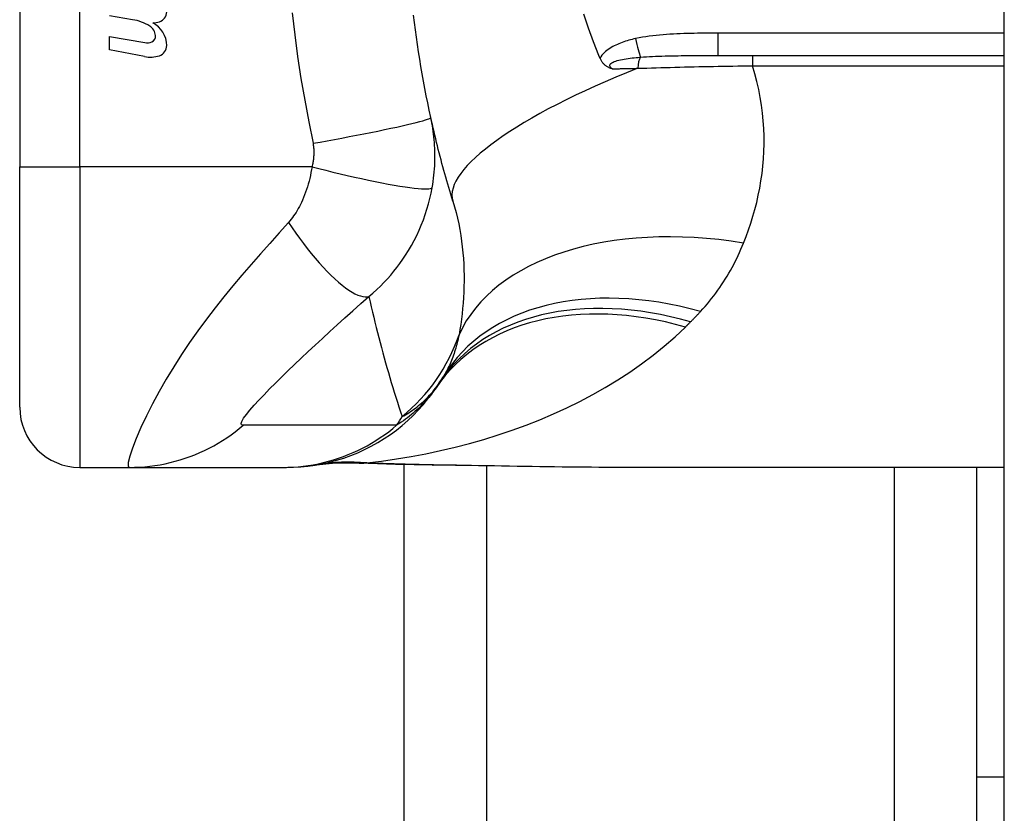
# Model space of a CAD drawing. Header units: inches. Extents: x 6 to 216, y 11 to 118.
# Tile 169 of 212: x 48.159 to 48.804, y 74.918 to 75.438. Entities that reach past the tile are written whole.
import ezdxf

# ---------------------------------------------------------------- set-up
doc = ezdxf.new("R2010")
doc.units = ezdxf.units.IN
doc.header["$MEASUREMENT"] = 0
doc.layers.add('Visible Edges(ANSI)', color=7, linetype='Continuous', lineweight=25)
doc.layers.add('Visible Tangent Edges(ANSI)', color=7, linetype='Continuous', lineweight=25)

msp = doc.modelspace()

# ---------------------------------------------------------------- linework, layer by layer
at = {"layer": 'Visible Edges(ANSI)'}
for p, q in [((48.80357, 20.13673), (48.80357, 79.61773)), ((48.15869, 75.71574), (48.15869, 75.34172)), ((48.23259, 75.43796), (48.21759, 75.4406)), ((48.21759, 75.42701), (48.24059, 75.42295)), ((48.21759, 75.41821), (48.21759, 75.42701)), ((48.24044, 75.41377), (48.21759, 75.41821)), ((48.61618, 75.41456), (48.80357, 75.41456)), ((48.15869, 75.18424), (48.15869, 75.34172)), ((48.19806, 75.14487), (48.2306, 75.14487)), ((48.2306, 75.14487), (48.33102, 75.14487)), ((48.33102, 75.14487), (48.33344, 75.14487)), ((48.41057, 50.25978), (48.41057, 75.14669)), ((48.80357, 75.14487), (48.54762, 75.14487)), ((48.78557, 74.94199), (48.78557, 75.14487)), ((48.78557, 74.81699), (48.78557, 74.94199)), ((48.80357, 74.94199), (48.78557, 74.94199))]:
    msp.add_line(p, q, dxfattribs=at)
at = {"layer": 'Visible Edges(ANSI)', "flags": 128}
for points in [[(48.42792, 75.37399), (48.4269, 75.37871), (48.42591, 75.38345), (48.42496, 75.38819), (48.42403, 75.39295), (48.42314, 75.39771), (48.42228, 75.40248), (48.42146, 75.40726), (48.42067, 75.41205), (48.41991, 75.41684), (48.41918, 75.42164), (48.41848, 75.42645), (48.41782, 75.43126), (48.41719, 75.43608), (48.41659, 75.4409)], [(48.53802, 75.41456), (48.53445, 75.42344), (48.53118, 75.43248), (48.52821, 75.44166)], [(48.53878, 75.41277), (48.53875, 75.41284), (48.53872, 75.41291), (48.53868, 75.41299), (48.53865, 75.41306), (48.53862, 75.41314), (48.53859, 75.41321), (48.53856, 75.41329), (48.53853, 75.41336), (48.53849, 75.41344), (48.53846, 75.41351), (48.53843, 75.41359), (48.5384, 75.41366), (48.53837, 75.41374), (48.53833, 75.41381), (48.5383, 75.41388), (48.53827, 75.41396), (48.53824, 75.41403), (48.53821, 75.41411), (48.53818, 75.41418), (48.53814, 75.41426), (48.53811, 75.41433), (48.53808, 75.41441), (48.53805, 75.41448), (48.53802, 75.41456)], [(48.54673, 75.4058), (48.54635, 75.40592), (48.54597, 75.40604), (48.54559, 75.40618), (48.54522, 75.40632), (48.54484, 75.40648), (48.54447, 75.40665), (48.54409, 75.40683), (48.54372, 75.40703), (48.54335, 75.40725), (48.54298, 75.40749), (48.54262, 75.40775), (48.54225, 75.40803), (48.5419, 75.40833), (48.54154, 75.40866), (48.5412, 75.40901), (48.54087, 75.40937), (48.54056, 75.40975), (48.54026, 75.41015), (48.53997, 75.41055), (48.53971, 75.41097), (48.53945, 75.4114), (48.53921, 75.41185), (48.53899, 75.4123), (48.53878, 75.41277)], [(48.44238, 75.31923), (48.4417, 75.32143), (48.44103, 75.32365), (48.44036, 75.32586), (48.4397, 75.32809), (48.43904, 75.33032), (48.4384, 75.33256), (48.43776, 75.3348), (48.43712, 75.33705), (48.43649, 75.33931), (48.43587, 75.34158), (48.43526, 75.34385), (48.43465, 75.34613), (48.43405, 75.34841), (48.43346, 75.3507), (48.43288, 75.353), (48.4323, 75.35531), (48.43172, 75.35762), (48.43116, 75.35994), (48.4306, 75.36226), (48.43005, 75.36459), (48.42951, 75.36693), (48.42897, 75.36928), (48.42844, 75.37163), (48.42792, 75.37399)], [(48.33344, 75.14487), (48.33809, 75.14496), (48.34277, 75.14524), (48.34747, 75.14571), (48.35219, 75.14637), (48.35691, 75.14723), (48.36161, 75.14828), (48.36629, 75.14953), (48.37094, 75.15098), (48.37554, 75.15263), (48.38008, 75.15447), (48.38455, 75.1565), (48.38893, 75.15872), (48.39321, 75.16111), (48.39739, 75.16368), (48.40146, 75.16642), (48.40539, 75.16931), (48.40919, 75.17236), (48.41284, 75.17554), (48.41635, 75.17886), (48.41969, 75.18229), (48.42288, 75.18583), (48.42589, 75.18947), (48.42874, 75.1932), (48.43141, 75.197)], [(48.38094, 75.14767), (48.36577, 75.14763), (48.35065, 75.14613)], [(48.42905, 75.14633), (48.40474, 75.14683), (48.38094, 75.14767)], [(48.54762, 75.14487), (48.51861, 75.14502), (48.48911, 75.14538), (48.45922, 75.14585), (48.42905, 75.14633)]]:
    msp.add_lwpolyline(points, dxfattribs=at)
at = {"layer": 'Visible Edges(ANSI)'}
for centre, radius, start, end in [((48.24822, 75.44307), 0.00676, 286.9928, 359.47765), ((48.22765, 75.40736), 0.031, 58.55841, 80.82565), ((48.23932, 75.42671), 0.0084, 6.10268, 57.60833), ((48.24458, 75.45497), 0.0192, 273.6169, 286.9928), ((48.2386, 75.4211), 0.01637, 359.6788, 63.95078), ((48.2437, 75.42718), 0.004, 293.54875, 6.10268), ((48.24202, 75.43103), 0.0082, 259.9922, 293.54875), ((48.24797, 75.42104), 0.007, 288.47479, 359.6788), ((48.24411, 75.43262), 0.0192, 259, 288.47479), ((47.93889, 75.52873), 0.59381, 326.03787, 326.47918), ((48.33548, 75.26603), 0.11811, 326.47918, 328.69993), ((48.19806, 75.18424), 0.03937, 180, 270)]:
    msp.add_arc(centre, radius, start, end, dxfattribs=at)
at = {"layer": 'Visible Tangent Edges(ANSI)'}
for p, q in [((48.19806, 75.34172), (48.19806, 75.71574)), ((48.80357, 75.42913), (48.61618, 75.42913)), ((48.61618, 75.41456), (48.61618, 75.42913)), ((48.63862, 75.41456), (48.63862, 75.40781)), ((48.63862, 75.40781), (48.80357, 75.40781)), ((48.15869, 75.34172), (48.19806, 75.34172)), ((48.19806, 75.34172), (48.19806, 75.14487)), ((48.35014, 75.34172), (48.19806, 75.34172)), ((48.46442, 75.14576), (48.46442, 50.2607)), ((48.73172, 50.26159), (48.73172, 75.14487))]:
    msp.add_line(p, q, dxfattribs=at)
at = {"layer": 'Visible Tangent Edges(ANSI)', "flags": 128}
for points in [[(48.33717, 75.44241), (48.33883, 75.42809), (48.34075, 75.41381), (48.34292, 75.39956), (48.34536, 75.38535), (48.34805, 75.3712), (48.3508, 75.35705)], [(48.56211, 75.42558), (48.56101, 75.42533), (48.5599, 75.42507), (48.5588, 75.42478), (48.5577, 75.42448), (48.5566, 75.42417), (48.5555, 75.42383), (48.55441, 75.42347), (48.55333, 75.4231), (48.55226, 75.4227), (48.5512, 75.42227), (48.55016, 75.42183), (48.54912, 75.42135), (48.5481, 75.42085), (48.5471, 75.42032), (48.54612, 75.41975), (48.54516, 75.41915), (48.54422, 75.41852), (48.54331, 75.41784), (48.54243, 75.41711), (48.54159, 75.41634), (48.54079, 75.41552), (48.54005, 75.41465), (48.53938, 75.41373), (48.53878, 75.41277)], [(48.61618, 75.42913), (48.61392, 75.42913), (48.61166, 75.42913), (48.6094, 75.42912), (48.60714, 75.42911), (48.60487, 75.42909), (48.60261, 75.42906), (48.60035, 75.42903), (48.59809, 75.42898), (48.59583, 75.42893), (48.59358, 75.42886), (48.59132, 75.42878), (48.58906, 75.42869), (48.5868, 75.42857), (48.58454, 75.42844), (48.58229, 75.42829), (48.58003, 75.42812), (48.57777, 75.42792), (48.57552, 75.42769), (48.57327, 75.42744), (48.57102, 75.42715), (48.56878, 75.42682), (48.56655, 75.42645), (48.56433, 75.42604), (48.56211, 75.42558)], [(48.54673, 75.4058), (48.54612, 75.40627), (48.54565, 75.40677), (48.54533, 75.40727), (48.5452, 75.40779), (48.54527, 75.4083), (48.54553, 75.40879), (48.54597, 75.40926), (48.54656, 75.40971), (48.54729, 75.41012), (48.54814, 75.41049), (48.54908, 75.41084), (48.55009, 75.41116), (48.55116, 75.41145), (48.55228, 75.41171), (48.55345, 75.41195), (48.55465, 75.41218), (48.5559, 75.41238), (48.55717, 75.41257), (48.55847, 75.41275), (48.55979, 75.41291), (48.56114, 75.41306), (48.5625, 75.41319), (48.56387, 75.41332), (48.56525, 75.41343)], [(48.56525, 75.41343), (48.5672, 75.41358), (48.56918, 75.41371), (48.57117, 75.41383), (48.57319, 75.41393), (48.57522, 75.41402), (48.57727, 75.4141), (48.57934, 75.41417), (48.58142, 75.41424), (48.58351, 75.41429), (48.58562, 75.41434), (48.58773, 75.41438), (48.58986, 75.41441), (48.592, 75.41445), (48.59415, 75.41447), (48.59632, 75.41449), (48.59849, 75.41451), (48.60067, 75.41452), (48.60286, 75.41453), (48.60506, 75.41454), (48.60727, 75.41455), (48.60949, 75.41455), (48.61171, 75.41456), (48.61394, 75.41456), (48.61618, 75.41456)], [(48.54673, 75.4058), (48.54742, 75.40581), (48.54811, 75.40583), (48.5488, 75.40584), (48.54949, 75.40585), (48.55018, 75.40587), (48.55088, 75.40588), (48.55157, 75.4059), (48.55226, 75.40591), (48.55296, 75.40593), (48.55365, 75.40594), (48.55435, 75.40595), (48.55505, 75.40597), (48.55575, 75.40598), (48.55645, 75.406), (48.55715, 75.40601), (48.55785, 75.40603), (48.55855, 75.40604), (48.55925, 75.40605), (48.55995, 75.40607), (48.56066, 75.40608), (48.56136, 75.4061), (48.56206, 75.40611), (48.56277, 75.40613), (48.56348, 75.40614)], [(48.56348, 75.40614), (48.56647, 75.40624), (48.56949, 75.40633), (48.57251, 75.40643), (48.57556, 75.40652), (48.57862, 75.4066), (48.58169, 75.40669), (48.58477, 75.40677), (48.58787, 75.40685), (48.59098, 75.40693), (48.5941, 75.40701), (48.59723, 75.40708), (48.60036, 75.40715), (48.60351, 75.40722), (48.60667, 75.40728), (48.60984, 75.40735), (48.61302, 75.40741), (48.6162, 75.40747), (48.61939, 75.40752), (48.62259, 75.40758), (48.62579, 75.40763), (48.629, 75.40768), (48.6322, 75.40773), (48.63541, 75.40777), (48.63862, 75.40781)], [(48.63281, 75.29172), (48.63449, 75.29601), (48.63607, 75.30036), (48.63756, 75.30478), (48.63895, 75.30925), (48.64023, 75.31378), (48.6414, 75.31836), (48.64245, 75.32299), (48.64339, 75.32768), (48.6442, 75.33241), (48.64489, 75.33718), (48.64544, 75.342), (48.64585, 75.34686), (48.64612, 75.35176), (48.64625, 75.3567), (48.64623, 75.36168), (48.64606, 75.3667), (48.64573, 75.37175), (48.64523, 75.37683), (48.64457, 75.38196), (48.64373, 75.3871), (48.64272, 75.39227), (48.64153, 75.39745), (48.64017, 75.40263), (48.63862, 75.40781)], [(48.3508, 75.35705), (48.35544, 75.35788), (48.36016, 75.35873), (48.36494, 75.3596), (48.36976, 75.36049), (48.37459, 75.3614), (48.37939, 75.36232), (48.38412, 75.36325), (48.38876, 75.36417), (48.39326, 75.36508), (48.39759, 75.36597), (48.40172, 75.36685), (48.40562, 75.36769), (48.40925, 75.3685), (48.41259, 75.36927), (48.41562, 75.36999), (48.41832, 75.37066), (48.42069, 75.37128), (48.42271, 75.37184), (48.4244, 75.37234), (48.42574, 75.37279), (48.42675, 75.37317), (48.42744, 75.3735), (48.42782, 75.37377), (48.42792, 75.37399)], [(48.42884, 75.32798), (48.42919, 75.33006), (48.4295, 75.33213), (48.42977, 75.33417), (48.43001, 75.33619), (48.4302, 75.33821), (48.43036, 75.34024), (48.43049, 75.34228), (48.43058, 75.34427), (48.43064, 75.34621), (48.43066, 75.34813), (48.43066, 75.35004), (48.43062, 75.35192), (48.43055, 75.35379), (48.43046, 75.35565), (48.43033, 75.35751), (48.43018, 75.35937), (48.43, 75.36122), (48.42978, 75.36307), (48.42954, 75.3649), (48.42927, 75.36673), (48.42898, 75.36856), (48.42865, 75.37038), (48.4283, 75.37219), (48.42792, 75.37399)], [(48.3508, 75.35705), (48.3509, 75.35644), (48.351, 75.35583), (48.35108, 75.35521), (48.35115, 75.35459), (48.3512, 75.35397), (48.35125, 75.35335), (48.35129, 75.35273), (48.35131, 75.35211), (48.35133, 75.35148), (48.35133, 75.35086), (48.35132, 75.35023), (48.35131, 75.34961), (48.35128, 75.34898), (48.35123, 75.34834), (48.35118, 75.3477), (48.35112, 75.34706), (48.35104, 75.3464), (48.35095, 75.34573), (48.35085, 75.34506), (48.35073, 75.3444), (48.3506, 75.34373), (48.35046, 75.34307), (48.35031, 75.3424), (48.35014, 75.34172)], [(48.35014, 75.34172), (48.34982, 75.3398), (48.34947, 75.33788), (48.34907, 75.33598), (48.34864, 75.33409), (48.34818, 75.33222), (48.34767, 75.33037), (48.34714, 75.32855), (48.34657, 75.32676), (48.34596, 75.325), (48.34533, 75.32328), (48.34465, 75.32156), (48.34394, 75.31986), (48.34323, 75.31831), (48.34255, 75.31691), (48.34186, 75.31559), (48.34115, 75.3143), (48.34042, 75.31305), (48.33967, 75.31183), (48.33889, 75.31065), (48.3381, 75.3095), (48.33729, 75.30839), (48.33646, 75.30731), (48.33561, 75.30627), (48.33473, 75.30526)], [(48.35014, 75.34172), (48.35463, 75.34056), (48.35922, 75.3394), (48.36387, 75.33825), (48.36856, 75.33712), (48.37327, 75.33601), (48.37795, 75.33494), (48.38259, 75.33391), (48.38716, 75.33292), (48.3916, 75.332), (48.39591, 75.33114), (48.40003, 75.33036), (48.40395, 75.32965), (48.40764, 75.32903), (48.41107, 75.3285), (48.41422, 75.32805), (48.41708, 75.3277), (48.41964, 75.32744), (48.42188, 75.32727), (48.42381, 75.32719), (48.42542, 75.32719), (48.42671, 75.32728), (48.42771, 75.32745), (48.42842, 75.32768), (48.42884, 75.32798)], [(48.38741, 75.25674), (48.39002, 75.25896), (48.39253, 75.26124), (48.39495, 75.26356), (48.39728, 75.26593), (48.39953, 75.26834), (48.4017, 75.27079), (48.40379, 75.27329), (48.40581, 75.27584), (48.40775, 75.27844), (48.40962, 75.28109), (48.41146, 75.28385), (48.41336, 75.28689), (48.41528, 75.29018), (48.41708, 75.29349), (48.41873, 75.29678), (48.42029, 75.30012), (48.42174, 75.30351), (48.42309, 75.30694), (48.42432, 75.3104), (48.42545, 75.31389), (48.42646, 75.3174), (48.42737, 75.32092), (48.42816, 75.32445), (48.42884, 75.32798)], [(48.44238, 75.31923), (48.44347, 75.31554), (48.44448, 75.31182), (48.44539, 75.30808), (48.44621, 75.30432), (48.44694, 75.30054), (48.44758, 75.29676), (48.44813, 75.29298), (48.4486, 75.2892), (48.44898, 75.28543), (48.44929, 75.28168), (48.44951, 75.27794), (48.44966, 75.27423), (48.44973, 75.27054), (48.44973, 75.26686), (48.44967, 75.26322), (48.44954, 75.25959), (48.44934, 75.25599), (48.44909, 75.25242), (48.44878, 75.24888), (48.44841, 75.24537), (48.44799, 75.2419), (48.44751, 75.23847), (48.44699, 75.23507), (48.44643, 75.23172)], [(48.33473, 75.30526), (48.32859, 75.29839), (48.32242, 75.29146), (48.31631, 75.28458), (48.31027, 75.27769), (48.30428, 75.27075), (48.29834, 75.26371), (48.29247, 75.25655), (48.28669, 75.24927), (48.281, 75.24186), (48.27543, 75.23429), (48.26999, 75.22658), (48.26471, 75.21872), (48.25959, 75.21074), (48.25469, 75.20266), (48.25003, 75.19454), (48.24566, 75.18646), (48.24164, 75.17853), (48.23805, 75.17092), (48.23497, 75.16381), (48.23251, 75.15747), (48.23077, 75.15216), (48.22984, 75.14817), (48.22978, 75.1457), (48.2306, 75.14487)], [(48.33473, 75.30526), (48.33709, 75.30178), (48.33951, 75.29831), (48.34198, 75.29487), (48.34451, 75.29148), (48.34707, 75.28816), (48.34966, 75.28492), (48.35227, 75.28179), (48.35487, 75.27877), (48.35747, 75.2759), (48.36004, 75.27318), (48.36258, 75.27063), (48.36507, 75.26827), (48.36749, 75.26611), (48.36984, 75.26416), (48.37211, 75.26242), (48.37428, 75.2609), (48.37634, 75.25961), (48.3783, 75.25854), (48.38014, 75.25771), (48.38185, 75.25709), (48.38343, 75.2567), (48.38489, 75.25651), (48.38622, 75.25653), (48.38741, 75.25674)], [(48.6046, 75.24692), (48.60612, 75.2486), (48.60761, 75.25029), (48.60907, 75.25201), (48.6105, 75.25374), (48.61189, 75.25549), (48.61326, 75.25725), (48.6146, 75.25903), (48.6159, 75.26083), (48.61718, 75.26265), (48.61842, 75.26448), (48.61964, 75.26632), (48.62083, 75.26819), (48.62198, 75.27006), (48.62311, 75.27196), (48.62421, 75.27387), (48.62528, 75.27579), (48.62632, 75.27773), (48.62733, 75.27968), (48.62832, 75.28165), (48.62927, 75.28364), (48.6302, 75.28564), (48.6311, 75.28765), (48.63197, 75.28968), (48.63281, 75.29172)], [(48.30506, 75.17241), (48.30402, 75.17266), (48.30373, 75.17353), (48.3042, 75.17501), (48.30537, 75.17702), (48.30716, 75.1795), (48.30947, 75.18236), (48.31222, 75.18551), (48.31533, 75.1889), (48.31872, 75.19248), (48.32235, 75.19621), (48.32618, 75.20006), (48.33018, 75.20402), (48.33433, 75.20807), (48.33861, 75.21219), (48.34302, 75.21638), (48.34754, 75.22064), (48.35218, 75.22497), (48.35691, 75.22935), (48.36175, 75.23378), (48.36667, 75.23826), (48.37169, 75.24279), (48.37683, 75.24739), (48.3821, 75.25206), (48.38741, 75.25674)], [(48.38741, 75.25674), (48.38817, 75.25334), (48.38894, 75.24996), (48.38973, 75.24659), (48.39053, 75.24322), (48.39134, 75.23987), (48.39216, 75.23653), (48.393, 75.23319), (48.39385, 75.22987), (48.39471, 75.22656), (48.39559, 75.22326), (48.39648, 75.21997), (48.39738, 75.21669), (48.39829, 75.21342), (48.39921, 75.21016), (48.40015, 75.20691), (48.4011, 75.20367), (48.40207, 75.20044), (48.40304, 75.19722), (48.40403, 75.19401), (48.40503, 75.19081), (48.40604, 75.18762), (48.40706, 75.18444), (48.4081, 75.18127), (48.40915, 75.17811)], [(48.59806, 75.24011), (48.59834, 75.24039), (48.59861, 75.24066), (48.59889, 75.24094), (48.59917, 75.24122), (48.59945, 75.2415), (48.59972, 75.24179), (48.6, 75.24207), (48.60027, 75.24235), (48.60055, 75.24263), (48.60082, 75.24291), (48.60109, 75.2432), (48.60137, 75.24348), (48.60164, 75.24376), (48.60191, 75.24405), (48.60218, 75.24433), (48.60245, 75.24462), (48.60272, 75.24491), (48.60299, 75.24519), (48.60326, 75.24548), (48.60353, 75.24577), (48.6038, 75.24605), (48.60407, 75.24634), (48.60433, 75.24663), (48.6046, 75.24692)], [(48.59467, 75.23676), (48.59482, 75.2369), (48.59496, 75.23704), (48.5951, 75.23718), (48.59524, 75.23731), (48.59538, 75.23745), (48.59552, 75.23759), (48.59566, 75.23773), (48.5958, 75.23787), (48.59594, 75.23801), (48.59608, 75.23815), (48.59623, 75.23829), (48.59637, 75.23843), (48.59651, 75.23857), (48.59665, 75.23871), (48.59679, 75.23885), (48.59693, 75.23899), (48.59707, 75.23913), (48.59721, 75.23927), (48.59735, 75.23941), (48.59749, 75.23955), (48.59763, 75.23969), (48.59778, 75.23983), (48.59792, 75.23997), (48.59806, 75.24011)], [(48.38601, 75.14779), (48.39573, 75.14898), (48.40544, 75.15038), (48.41512, 75.15199), (48.42476, 75.15381), (48.43435, 75.15585), (48.44388, 75.15809), (48.45335, 75.16055), (48.46275, 75.16323), (48.47205, 75.16612), (48.48126, 75.16922), (48.49037, 75.17255), (48.49936, 75.1761), (48.50822, 75.17987), (48.51695, 75.18386), (48.52554, 75.18808), (48.53398, 75.19252), (48.54225, 75.1972), (48.55037, 75.20212), (48.55831, 75.20729), (48.56605, 75.21269), (48.57357, 75.21834), (48.58086, 75.22424), (48.5879, 75.23038), (48.59467, 75.23676)], [(48.44643, 75.23172), (48.44616, 75.23042), (48.44588, 75.22914), (48.44558, 75.22787), (48.44528, 75.22661), (48.44496, 75.22537), (48.44462, 75.22414), (48.44428, 75.22293), (48.44392, 75.22174), (48.44355, 75.22056), (48.44317, 75.21939), (48.44277, 75.21824), (48.44236, 75.21711), (48.44193, 75.21599), (48.4415, 75.21489), (48.44105, 75.2138), (48.44058, 75.21272), (48.44011, 75.21166), (48.43962, 75.21062), (48.43911, 75.20959), (48.4386, 75.20858), (48.43807, 75.20758), (48.43752, 75.20659), (48.43697, 75.20562), (48.4364, 75.20467)], [(48.40915, 75.17811), (48.41025, 75.17872), (48.41135, 75.17935), (48.41245, 75.18), (48.41354, 75.18068), (48.41463, 75.18139), (48.41571, 75.18212), (48.41679, 75.18288), (48.41786, 75.18367), (48.41893, 75.18449), (48.41999, 75.18533), (48.42104, 75.18621), (48.42209, 75.18712), (48.42312, 75.18806), (48.42416, 75.18903), (48.42518, 75.19004), (48.4262, 75.19108), (48.4272, 75.19215), (48.4282, 75.19327), (48.42919, 75.19442), (48.43016, 75.19561), (48.43113, 75.19684), (48.43208, 75.19812), (48.43302, 75.19944), (48.43395, 75.2008)], [(48.43141, 75.197), (48.43068, 75.19594), (48.42993, 75.19489), (48.42915, 75.19384), (48.42835, 75.19279), (48.42752, 75.19175), (48.42666, 75.19071), (48.42578, 75.18967), (48.42487, 75.18864), (48.42393, 75.18761), (48.42295, 75.18658), (48.42195, 75.18555), (48.42091, 75.18453), (48.41984, 75.1835), (48.41874, 75.18248), (48.4176, 75.18147), (48.41643, 75.18045), (48.41521, 75.17944), (48.41396, 75.17843), (48.41267, 75.17742), (48.41134, 75.17642), (48.40997, 75.17542), (48.40855, 75.17442), (48.40709, 75.17343), (48.40558, 75.17244)], [(48.2306, 75.14487), (48.23391, 75.14492), (48.23724, 75.14507), (48.24058, 75.14531), (48.24392, 75.14565), (48.24726, 75.14609), (48.25059, 75.14663), (48.25392, 75.14727), (48.25723, 75.14802), (48.26053, 75.14886), (48.2638, 75.1498), (48.26704, 75.15083), (48.27026, 75.15197), (48.27344, 75.1532), (48.27658, 75.15452), (48.27968, 75.15594), (48.28274, 75.15745), (48.28574, 75.15904), (48.28869, 75.16072), (48.29158, 75.16248), (48.29441, 75.16432), (48.29717, 75.16624), (48.29987, 75.16823), (48.3025, 75.17028), (48.30506, 75.17241)], [(48.40558, 75.17244), (48.40138, 75.17244), (48.39718, 75.17244), (48.393, 75.17244), (48.38881, 75.17244), (48.38463, 75.17244), (48.38044, 75.17244), (48.37626, 75.17244), (48.37207, 75.17244), (48.36788, 75.17244), (48.3637, 75.17244), (48.35951, 75.17244), (48.35533, 75.17244), (48.35114, 75.17244), (48.34696, 75.17244), (48.34277, 75.17244), (48.33859, 75.17244), (48.3344, 75.17244), (48.33021, 75.17244), (48.32603, 75.17244), (48.32184, 75.17244), (48.31765, 75.17244), (48.31346, 75.17244), (48.30929, 75.17246), (48.30506, 75.17241)], [(48.33102, 75.14487), (48.33434, 75.14492), (48.33766, 75.14507), (48.341, 75.14531), (48.34433, 75.14565), (48.34767, 75.14609), (48.35101, 75.14663), (48.35433, 75.14728), (48.35765, 75.14802), (48.36094, 75.14886), (48.36422, 75.1498), (48.36747, 75.15084), (48.37069, 75.15198), (48.37387, 75.15321), (48.37702, 75.15454), (48.38012, 75.15595), (48.38318, 75.15746), (48.38619, 75.15906), (48.38914, 75.16074), (48.39204, 75.1625), (48.39488, 75.16434), (48.39766, 75.16626), (48.40037, 75.16825), (48.40301, 75.17031), (48.40558, 75.17244)], [(48.38094, 75.14767), (48.38103, 75.14767), (48.38112, 75.14767), (48.38121, 75.14766), (48.38129, 75.14766), (48.38138, 75.14766), (48.38147, 75.14766), (48.38155, 75.14766), (48.38164, 75.14766), (48.38173, 75.14766), (48.38182, 75.14766), (48.3819, 75.14766), (48.38199, 75.14766), (48.38208, 75.14766), (48.38216, 75.14766), (48.38225, 75.14766), (48.38234, 75.14766), (48.38243, 75.14767), (48.38251, 75.14767), (48.3826, 75.14767), (48.38269, 75.14768), (48.38277, 75.14768), (48.38286, 75.14768), (48.38295, 75.14769), (48.38303, 75.14769)], [(48.38303, 75.14769), (48.3831, 75.1477), (48.38317, 75.1477), (48.38325, 75.14771), (48.38333, 75.14771), (48.38342, 75.14772), (48.38352, 75.14772), (48.38361, 75.14772), (48.38372, 75.14773), (48.38383, 75.14773), (48.38394, 75.14774), (48.38406, 75.14774), (48.38418, 75.14774), (48.38431, 75.14775), (48.38444, 75.14775), (48.38458, 75.14776), (48.38472, 75.14776), (48.38487, 75.14776), (48.38502, 75.14777), (48.38517, 75.14777), (48.38533, 75.14778), (48.3855, 75.14778), (48.38566, 75.14778), (48.38583, 75.14779), (48.38601, 75.14779)], [(48.42964, 75.14649), (48.42778, 75.14653), (48.42594, 75.14656), (48.42409, 75.14659), (48.42225, 75.14663), (48.42041, 75.14667), (48.41857, 75.14671), (48.41673, 75.14675), (48.4149, 75.14679), (48.41307, 75.14684), (48.41124, 75.14689), (48.40942, 75.14694), (48.4076, 75.14699), (48.40578, 75.14704), (48.40396, 75.1471), (48.40215, 75.14716), (48.40034, 75.14722), (48.39854, 75.14728), (48.39674, 75.14735), (48.39494, 75.14741), (48.39315, 75.14748), (48.39136, 75.14756), (48.38957, 75.14763), (48.38779, 75.14771), (48.38601, 75.14779)], [(48.42905, 75.14633), (48.42907, 75.14633), (48.4291, 75.14633), (48.42912, 75.14633), (48.42915, 75.14634), (48.42917, 75.14634), (48.4292, 75.14634), (48.42922, 75.14634), (48.42925, 75.14635), (48.42927, 75.14635), (48.42929, 75.14636), (48.42932, 75.14636), (48.42934, 75.14637), (48.42937, 75.14638), (48.42939, 75.14639), (48.42942, 75.14639), (48.42944, 75.1464), (48.42947, 75.14641), (48.42949, 75.14642), (48.42951, 75.14643), (48.42954, 75.14644), (48.42956, 75.14646), (48.42959, 75.14647), (48.42961, 75.14648), (48.42964, 75.14649)], [(48.54762, 75.14487), (48.54285, 75.14488), (48.53806, 75.14489), (48.53326, 75.14492), (48.52844, 75.14495), (48.52361, 75.14499), (48.51877, 75.14504), (48.51391, 75.14509), (48.50904, 75.14515), (48.50415, 75.14522), (48.49926, 75.14529), (48.49435, 75.14537), (48.48943, 75.14545), (48.4845, 75.14553), (48.47956, 75.14561), (48.47461, 75.1457), (48.46965, 75.14579), (48.46468, 75.14588), (48.4597, 75.14597), (48.45471, 75.14606), (48.44971, 75.14615), (48.44471, 75.14623), (48.43969, 75.14632), (48.43467, 75.14641), (48.42964, 75.14649)]]:
    msp.add_lwpolyline(points, dxfattribs=at)
at = {"layer": 'Visible Tangent Edges(ANSI)'}
msp.add_arc((48.0383, 75.40801), 0.43633, 327.32435, 328.20432, dxfattribs=at)
for centre, major_axis, ratio, start_param, end_param in [((48.56211, 75.43087), (-0.00402, 0.01927), 0.056853, 1.836987, 2.689915), ((48.56682, 75.40471), (0, -0.00984), 0.343453, 3.624092, 4.566988), ((48.63037, 75.37762), (-0.18799, -0.05839), 0.249251, 4.997807, 6.283185), ((48.63281, 75.17017), (-0.19017, 0.05083), 0.604241, 4.872507, 6.187736), ((48.6046, 75.1024), (-0.1682, 0.10227), 0.678602, 5.103708, 6.283185), ((48.59806, 75.0921), (-0.16411, 0.10871), 0.689059, 5.140584, 6.283185), ((48.59467, 75.08703), (-0.16327, 0.10997), 0.696909, 5.151259, 6.283185), ((48.3346, 75.26865), (-0.11201, -0.03746), 0.992002, 1.934247, 2.496049), ((48.37932, 74.95138), (-0.02867, 0.19475), 0.91694, 6.10346, 6.283185), ((48.38601, 74.95244), (-0.03285, 0.19409), 0.802573, 6.07533, 6.283185)]:
    msp.add_ellipse(centre, major_axis=major_axis, ratio=ratio, start_param=start_param, end_param=end_param, dxfattribs=at)

doc.saveas('drawing.dxf')
